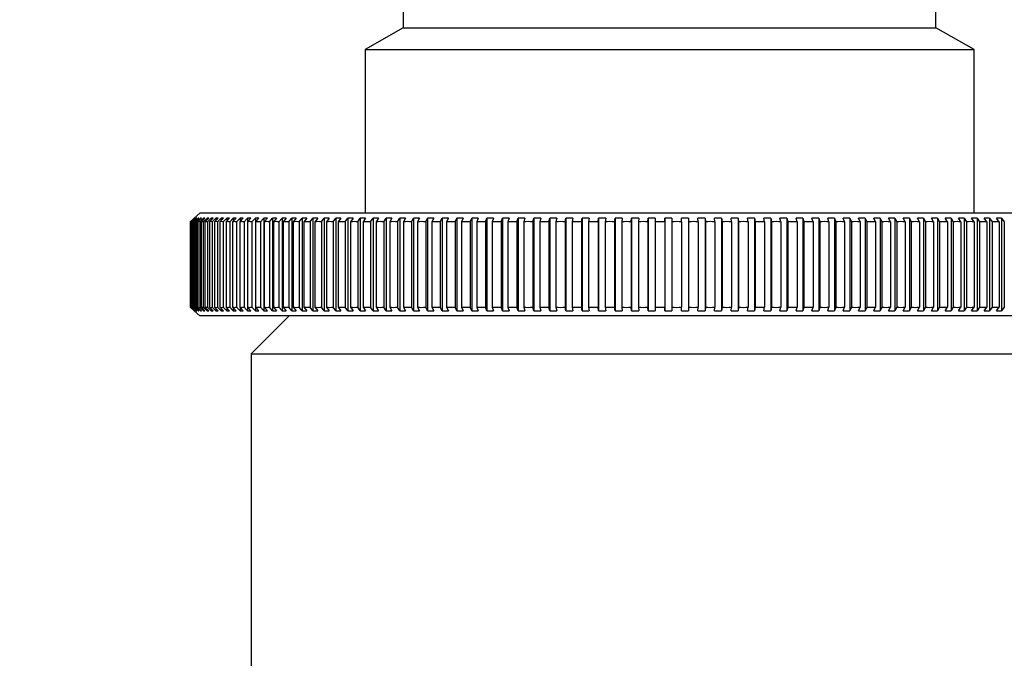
# Model space of a CAD drawing. Header units: millimetres. Extents: x 311 to 814, y 82 to 470.
# Tile 38 of 46: x 642.63 to 645.22, y 297.4 to 299.08. Entities that reach past the tile are written whole.
import ezdxf

# ---------------------------------------------------------------- set-up
doc = ezdxf.new("R2010")
doc.units = ezdxf.units.MM
for name, color, linetype in [('12454', 7, 'Continuous'), ('12455', 7, 'Continuous'), ('14868', 7, 'Continuous'), ('Livello3', 7, 'Continuous')]:
    doc.layers.add(name, color=color, linetype=linetype)
doc.styles.add('SEACAD_Arial', font='arial.ttf')
doc.dimstyles.new('ISO', dxfattribs={"dimtxt": 3, "dimasz": 3, "dimexe": 1.5, "dimexo": 0, "dimgap": 0.75, "dimtad": 1, "dimdec": 1, "dimlfac": 10, "dimtxsty": 'SEACAD_Arial', "dimblk1": '_SE_FILLED', "dimblk2": '_SE_FILLED', "dimsah": 1, "dimcen": 1.5, "dimadec": 0, "dimazin": 0, "dimtfac": 0.5, "dimtdec": 3, "dimtmove": 0, "dimatfit": 3, "dimfxl": 1, "dimarcsym": 0})

# ---------------------------------------------------------------- blocks, each defined once
blk = doc.blocks.new('SE2')
at = {"layer": '12454', "color": 7, "linetype": 'Continuous'}
for p, q in [((209.9151, 259.3864), (209.9151, 259.2441)), ((211.3151, 259.2441), (211.3151, 259.3864)), ((209.9151, 259.2441), (209.8151, 259.1864)), ((209.9151, 259.2441), (211.3151, 259.2441)), ((211.4151, 259.1864), (211.3151, 259.2441)), ((209.8151, 259.1864), (211.4151, 259.1864)), ((209.8151, 259.1864), (209.8151, 258.7564)), ((211.4151, 258.7564), (211.4151, 259.1864))]:
    blk.add_line(p, q, dxfattribs=at)
at = {"layer": '12455', "color": 7, "linetype": 'Continuous'}
for p, q in [((209.6151, 258.4864), (209.5151, 258.3864)), ((209.5151, 258.3864), (211.7151, 258.3864)), ((209.5151, 258.3864), (209.5151, 257.0864))]:
    blk.add_line(p, q, dxfattribs=at)
at = {"layer": '14868', "color": 7, "linetype": 'Continuous'}
for p, q in [((209.3804, 258.7564), (209.3651, 258.7428)), ((211.8498, 258.7564), (209.3804, 258.7564)), ((209.3651, 258.7428), (209.3551, 258.7339)), ((209.3551, 258.7339), (209.3551, 258.5088)), ((209.3554, 258.7339), (209.3655, 258.7428)), ((209.3554, 258.7339), (209.3554, 258.5088)), ((209.3661, 258.7428), (209.356, 258.7339)), ((209.356, 258.7339), (209.356, 258.5088)), ((209.3573, 258.7339), (209.3673, 258.7428)), ((209.3573, 258.7339), (209.3573, 258.5088)), ((209.3686, 258.7428), (209.3585, 258.7339)), ((209.3585, 258.7339), (209.3585, 258.5088)), ((209.3607, 258.7339), (209.3707, 258.7428)), ((209.3607, 258.7339), (209.3607, 258.5088)), ((209.3726, 258.7428), (209.3626, 258.7339)), ((209.3626, 258.7339), (209.3626, 258.5088)), ((209.3661, 258.7428), (209.3655, 258.7428)), ((209.3655, 258.7428), (209.3655, 258.7423)), ((209.3656, 258.7339), (209.3756, 258.7428)), ((209.3656, 258.7339), (209.3656, 258.5088)), ((209.3686, 258.7428), (209.3673, 258.7428)), ((209.3673, 258.7428), (209.3673, 258.7417)), ((209.3781, 258.7428), (209.3682, 258.7339)), ((209.3682, 258.7339), (209.3682, 258.5088)), ((209.3726, 258.7428), (209.3707, 258.7428)), ((209.3707, 258.7428), (209.3707, 258.7411)), ((209.372, 258.7339), (209.3819, 258.7428)), ((209.372, 258.7339), (209.372, 258.5088)), ((209.3851, 258.7428), (209.3752, 258.7339)), ((209.3752, 258.7339), (209.3752, 258.5088)), ((209.3781, 258.7428), (209.3756, 258.7428)), ((209.3756, 258.7428), (209.3756, 258.7405)), ((209.3799, 258.7339), (209.3898, 258.7428)), ((209.3799, 258.7339), (209.3799, 258.5088)), ((209.3851, 258.7428), (209.3819, 258.7428)), ((209.3819, 258.7428), (209.3819, 258.7399)), ((209.3937, 258.7428), (209.3838, 258.7339)), ((209.3838, 258.7339), (209.3838, 258.5088)), ((209.3894, 258.7339), (209.3992, 258.7428)), ((209.3894, 258.7339), (209.3894, 258.5088)), ((209.3937, 258.7428), (209.3898, 258.7428)), ((209.3898, 258.7428), (209.3898, 258.7393)), ((209.4037, 258.7428), (209.3939, 258.7339)), ((209.3939, 258.7339), (209.3939, 258.5088)), ((209.4037, 258.7428), (209.3992, 258.7428)), ((209.3992, 258.7428), (209.3992, 258.7387)), ((209.4003, 258.7339), (209.4101, 258.7428)), ((209.4003, 258.7339), (209.4003, 258.5088)), ((209.4152, 258.7428), (209.4055, 258.7339)), ((209.4055, 258.7339), (209.4055, 258.5088)), ((209.4152, 258.7428), (209.4101, 258.7428)), ((209.4101, 258.7428), (209.4101, 258.7381)), ((209.4128, 258.7339), (209.4224, 258.7428)), ((209.4128, 258.7339), (209.4128, 258.5088)), ((209.4281, 258.7428), (209.4186, 258.7339)), ((209.4186, 258.7339), (209.4186, 258.5088)), ((209.4281, 258.7428), (209.4224, 258.7428)), ((209.4224, 258.7428), (209.4224, 258.7375)), ((209.4267, 258.7339), (209.4362, 258.7428)), ((209.4267, 258.7339), (209.4267, 258.5088)), ((209.4425, 258.7428), (209.4331, 258.7339)), ((209.4331, 258.7339), (209.4331, 258.5088)), ((209.4425, 258.7428), (209.4362, 258.7428)), ((209.4362, 258.7428), (209.4362, 258.7368)), ((209.442, 258.7339), (209.4514, 258.7428)), ((209.442, 258.7339), (209.442, 258.5088)), ((209.4583, 258.7428), (209.4491, 258.7339)), ((209.4491, 258.7339), (209.4491, 258.5088)), ((209.4583, 258.7428), (209.4514, 258.7428)), ((209.4514, 258.7428), (209.4514, 258.7361)), ((209.4588, 258.7339), (209.468, 258.7428)), ((209.4588, 258.7339), (209.4588, 258.5088)), ((209.4756, 258.7428), (209.4664, 258.7339)), ((209.4664, 258.7339), (209.4664, 258.5088)), ((209.4756, 258.7428), (209.468, 258.7428)), ((209.468, 258.7428), (209.468, 258.7355)), ((209.4769, 258.7339), (209.4861, 258.7428)), ((209.4769, 258.7339), (209.4769, 258.5088)), ((209.4942, 258.7428), (209.4852, 258.7339)), ((209.4852, 258.7339), (209.4852, 258.5088)), ((209.4942, 258.7428), (209.4861, 258.7428)), ((209.4861, 258.7428), (209.4861, 258.7347)), ((209.4965, 258.7339), (209.5055, 258.7428)), ((209.4965, 258.7339), (209.4965, 258.5088)), ((209.5142, 258.7428), (209.5054, 258.7339)), ((209.5054, 258.7339), (209.5054, 258.5088)), ((209.5142, 258.7428), (209.5055, 258.7428)), ((209.5055, 258.7428), (209.5055, 258.734)), ((209.5174, 258.7339), (209.5262, 258.7428)), ((209.5174, 258.7339), (209.5174, 258.5088)), ((209.5355, 258.7428), (209.5262, 258.7428)), ((209.5262, 258.7428), (209.5262, 258.4999)), ((209.5355, 258.7428), (209.5269, 258.7339)), ((209.5269, 258.7339), (209.5269, 258.5088)), ((209.5397, 258.7339), (209.5483, 258.7428)), ((209.5397, 258.7339), (209.5397, 258.5088)), ((209.5582, 258.7428), (209.5483, 258.7428)), ((209.5483, 258.7428), (209.5483, 258.4999)), ((209.5582, 258.7428), (209.5497, 258.7339)), ((209.5497, 258.7339), (209.5497, 258.5088)), ((209.5633, 258.7339), (209.5717, 258.7428)), ((209.5633, 258.7339), (209.5633, 258.5088)), ((209.5821, 258.7428), (209.5717, 258.7428)), ((209.5717, 258.7428), (209.5717, 258.4999)), ((209.5821, 258.7428), (209.5738, 258.7339)), ((209.5738, 258.7339), (209.5738, 258.5088)), ((209.5881, 258.7339), (209.5964, 258.7428)), ((209.5881, 258.7339), (209.5881, 258.5088)), ((209.6073, 258.7428), (209.5964, 258.7428)), ((209.5964, 258.7428), (209.5964, 258.4999)), ((209.6073, 258.7428), (209.5992, 258.7339)), ((209.5992, 258.7339), (209.5992, 258.5088)), ((209.6142, 258.7339), (209.6223, 258.7428)), ((209.6142, 258.7339), (209.6142, 258.5088)), ((209.6337, 258.7428), (209.6223, 258.7428)), ((209.6223, 258.7428), (209.6223, 258.4999)), ((209.6337, 258.7428), (209.6259, 258.7339)), ((209.6259, 258.7339), (209.6259, 258.5088)), ((209.6416, 258.7339), (209.6494, 258.7428)), ((209.6416, 258.7339), (209.6416, 258.5088)), ((209.6613, 258.7428), (209.6494, 258.7428)), ((209.6494, 258.7428), (209.6494, 258.4999)), ((209.6613, 258.7428), (209.6537, 258.7339)), ((209.6537, 258.7339), (209.6537, 258.5088)), ((209.6701, 258.7339), (209.6777, 258.7428)), ((209.6701, 258.7339), (209.6701, 258.5088)), ((209.6901, 258.7428), (209.6777, 258.7428)), ((209.6777, 258.7428), (209.6777, 258.4999)), ((209.6901, 258.7428), (209.6827, 258.7339)), ((209.6827, 258.7339), (209.6827, 258.5088)), ((209.6997, 258.7339), (209.7071, 258.7428)), ((209.6997, 258.7339), (209.6997, 258.5088)), ((209.72, 258.7428), (209.7071, 258.7428)), ((209.7071, 258.7428), (209.7071, 258.4999)), ((209.72, 258.7428), (209.7129, 258.7339)), ((209.7129, 258.7339), (209.7129, 258.5088)), ((209.7305, 258.7339), (209.7376, 258.7428)), ((209.7305, 258.7339), (209.7305, 258.5088)), ((209.751, 258.7428), (209.7376, 258.7428)), ((209.7376, 258.7428), (209.7376, 258.4999)), ((209.751, 258.7428), (209.7441, 258.7339)), ((209.7441, 258.7339), (209.7441, 258.5088)), ((209.7624, 258.7339), (209.7693, 258.7428)), ((209.7624, 258.7339), (209.7624, 258.5088)), ((209.7831, 258.7428), (209.7693, 258.7428)), ((209.7693, 258.7428), (209.7693, 258.4999)), ((209.7831, 258.7428), (209.7764, 258.7339)), ((209.7764, 258.7339), (209.7764, 258.5088)), ((209.7953, 258.7339), (209.8019, 258.7428)), ((209.7953, 258.7339), (209.7953, 258.5088)), ((209.8161, 258.7428), (209.8019, 258.7428)), ((209.8019, 258.7428), (209.8019, 258.4999)), ((209.8161, 258.7428), (209.8098, 258.7339)), ((209.8098, 258.7339), (209.8098, 258.5088)), ((209.8292, 258.7339), (209.8355, 258.7428)), ((209.8292, 258.7339), (209.8292, 258.5088)), ((209.8502, 258.7428), (209.8355, 258.7428)), ((209.8355, 258.7428), (209.8355, 258.4999)), ((209.8502, 258.7428), (209.8441, 258.7339)), ((209.8441, 258.7339), (209.8441, 258.5088)), ((209.864, 258.7339), (209.8701, 258.7428)), ((209.864, 258.7339), (209.864, 258.5088)), ((209.8851, 258.7428), (209.8701, 258.7428)), ((209.8701, 258.7428), (209.8701, 258.4999)), ((209.8851, 258.7428), (209.8793, 258.7339)), ((209.8793, 258.7339), (209.8793, 258.5088)), ((209.8998, 258.7339), (209.9056, 258.7428)), ((209.8998, 258.7339), (209.8998, 258.5088)), ((209.921, 258.7428), (209.9056, 258.7428)), ((209.9056, 258.7428), (209.9056, 258.4999)), ((209.921, 258.7428), (209.9155, 258.7339)), ((209.9155, 258.7339), (209.9155, 258.5088)), ((209.9364, 258.7339), (209.9419, 258.7428)), ((209.9364, 258.7339), (209.9364, 258.5088)), ((209.9577, 258.7428), (209.9419, 258.7428)), ((209.9419, 258.7428), (209.9419, 258.4999)), ((209.9577, 258.7428), (209.9525, 258.7339)), ((209.9525, 258.7339), (209.9525, 258.5088)), ((209.9739, 258.7339), (209.9791, 258.7428)), ((209.9739, 258.7339), (209.9739, 258.5088)), ((209.9952, 258.7428), (209.9791, 258.7428)), ((209.9791, 258.7428), (209.9791, 258.4999)), ((209.9952, 258.7428), (209.9903, 258.7339)), ((209.9903, 258.7339), (209.9903, 258.5088)), ((210.0121, 258.7339), (210.017, 258.7428)), ((210.0121, 258.7339), (210.0121, 258.5088)), ((210.0335, 258.7428), (210.017, 258.7428)), ((210.017, 258.7428), (210.017, 258.4999)), ((210.0335, 258.7428), (210.0289, 258.7339)), ((210.0289, 258.7339), (210.0289, 258.5088)), ((210.0511, 258.7339), (210.0557, 258.7428)), ((210.0511, 258.7339), (210.0511, 258.5088)), ((210.0724, 258.7428), (210.0557, 258.7428)), ((210.0557, 258.7428), (210.0557, 258.4999)), ((210.0724, 258.7428), (210.0681, 258.7339)), ((210.0681, 258.7339), (210.0681, 258.5088)), ((210.0908, 258.7339), (210.0951, 258.7428)), ((210.0908, 258.7339), (210.0908, 258.5088)), ((210.1121, 258.7428), (210.0951, 258.7428)), ((210.0951, 258.7428), (210.0951, 258.4999)), ((210.1121, 258.7428), (210.1081, 258.7339)), ((210.1081, 258.7339), (210.1081, 258.5088)), ((210.1311, 258.7339), (210.135, 258.7428)), ((210.1311, 258.7339), (210.1311, 258.5088)), ((210.1523, 258.7428), (210.135, 258.7428)), ((210.135, 258.7428), (210.135, 258.4999)), ((210.1523, 258.7428), (210.1487, 258.7339)), ((210.1487, 258.7339), (210.1487, 258.5088)), ((210.172, 258.7339), (210.1756, 258.7428)), ((210.172, 258.7339), (210.172, 258.5088)), ((210.1931, 258.7428), (210.1756, 258.7428)), ((210.1756, 258.7428), (210.1756, 258.4999)), ((210.1931, 258.7428), (210.1898, 258.7339)), ((210.1898, 258.7339), (210.1898, 258.5088)), ((210.2134, 258.7339), (210.2167, 258.7428)), ((210.2134, 258.7339), (210.2134, 258.5088)), ((210.2344, 258.7428), (210.2167, 258.7428)), ((210.2167, 258.7428), (210.2167, 258.4999)), ((210.2344, 258.7428), (210.2315, 258.7339)), ((210.2315, 258.7339), (210.2315, 258.5088)), ((210.2553, 258.7339), (210.2583, 258.7428)), ((210.2553, 258.7339), (210.2553, 258.5088)), ((210.2762, 258.7428), (210.2583, 258.7428)), ((210.2583, 258.7428), (210.2583, 258.4999)), ((210.2762, 258.7428), (210.2736, 258.7339)), ((210.2736, 258.7339), (210.2736, 258.5088)), ((210.2977, 258.7339), (210.3003, 258.7428)), ((210.2977, 258.7339), (210.2977, 258.5088)), ((210.3184, 258.7428), (210.3003, 258.7428)), ((210.3003, 258.7428), (210.3003, 258.4999)), ((210.3184, 258.7428), (210.3161, 258.7339)), ((210.3161, 258.7339), (210.3161, 258.5088)), ((210.3405, 258.7339), (210.3427, 258.7428)), ((210.3405, 258.7339), (210.3405, 258.5088)), ((210.361, 258.7428), (210.3427, 258.7428)), ((210.3427, 258.7428), (210.3427, 258.4999)), ((210.361, 258.7428), (210.359, 258.7339)), ((210.359, 258.7339), (210.359, 258.5088)), ((210.3835, 258.7339), (210.3855, 258.7428)), ((210.3835, 258.7339), (210.3835, 258.5088)), ((210.4038, 258.7428), (210.3855, 258.7428)), ((210.3855, 258.7428), (210.3855, 258.4999)), ((210.4038, 258.7428), (210.4022, 258.7339)), ((210.4022, 258.7339), (210.4022, 258.5088)), ((210.4269, 258.7339), (210.4285, 258.7428)), ((210.4269, 258.7339), (210.4269, 258.5088)), ((210.447, 258.7428), (210.4285, 258.7428)), ((210.4285, 258.7428), (210.4285, 258.4999)), ((210.447, 258.7428), (210.4457, 258.7339)), ((210.4457, 258.7339), (210.4457, 258.5088)), ((210.4705, 258.7339), (210.4718, 258.7428)), ((210.4705, 258.7339), (210.4705, 258.5088)), ((210.4903, 258.7428), (210.4718, 258.7428)), ((210.4718, 258.7428), (210.4718, 258.4999)), ((210.4903, 258.7428), (210.4894, 258.7339)), ((210.4894, 258.7339), (210.4894, 258.5088)), ((210.5143, 258.7339), (210.5152, 258.7428)), ((210.5143, 258.7339), (210.5143, 258.5088)), ((210.5338, 258.7428), (210.5152, 258.7428)), ((210.5152, 258.7428), (210.5152, 258.4999)), ((210.5338, 258.7428), (210.5332, 258.7339)), ((210.5332, 258.7339), (210.5332, 258.5088)), ((210.5582, 258.7339), (210.5587, 258.7428)), ((210.5582, 258.7339), (210.5582, 258.5088)), ((210.5774, 258.7428), (210.5587, 258.7428)), ((210.5587, 258.7428), (210.5587, 258.4999)), ((210.5774, 258.7428), (210.5771, 258.7339)), ((210.5771, 258.7339), (210.5771, 258.5088)), ((210.6021, 258.7339), (210.6023, 258.7428)), ((210.6021, 258.7339), (210.6021, 258.5088)), ((210.621, 258.7428), (210.6023, 258.7428)), ((210.6023, 258.7428), (210.6023, 258.4999)), ((210.621, 258.7428), (210.6211, 258.7339)), ((210.621, 258.7428), (210.621, 258.4999)), ((210.6211, 258.7339), (210.6211, 258.5088)), ((210.6461, 258.7339), (210.646, 258.7428)), ((210.6646, 258.7428), (210.646, 258.7428)), ((210.6461, 258.7339), (210.6461, 258.5088)), ((210.6646, 258.7428), (210.6651, 258.7339)), ((210.6646, 258.7428), (210.6646, 258.4999)), ((210.6651, 258.7339), (210.6651, 258.5088)), ((210.6901, 258.7339), (210.6896, 258.7428)), ((210.7082, 258.7428), (210.6896, 258.7428)), ((210.6901, 258.7339), (210.6901, 258.5088)), ((210.7082, 258.7428), (210.709, 258.7339)), ((210.7082, 258.7428), (210.7082, 258.4999)), ((210.709, 258.7339), (210.709, 258.5088)), ((210.7339, 258.7339), (210.7331, 258.7428)), ((210.7516, 258.7428), (210.7331, 258.7428)), ((210.7339, 258.7339), (210.7339, 258.5088)), ((210.7516, 258.7428), (210.7528, 258.7339)), ((210.7516, 258.7428), (210.7516, 258.4999)), ((210.7528, 258.7339), (210.7528, 258.5088)), ((210.7776, 258.7339), (210.7764, 258.7428)), ((210.7949, 258.7428), (210.7764, 258.7428)), ((210.7776, 258.7339), (210.7776, 258.5088)), ((210.7949, 258.7428), (210.7964, 258.7339)), ((210.7949, 258.7428), (210.7949, 258.4999)), ((210.7964, 258.7339), (210.7964, 258.5088)), ((210.8211, 258.7339), (210.8196, 258.7428)), ((210.8379, 258.7428), (210.8196, 258.7428)), ((210.8211, 258.7339), (210.8211, 258.5088)), ((210.8379, 258.7428), (210.8398, 258.7339)), ((210.8379, 258.7428), (210.8379, 258.4999)), ((210.8398, 258.7339), (210.8398, 258.5088)), ((210.8644, 258.7339), (210.8625, 258.7428)), ((210.8807, 258.7428), (210.8625, 258.7428)), ((210.8644, 258.7339), (210.8644, 258.5088)), ((210.8807, 258.7428), (210.883, 258.7339)), ((210.8807, 258.7428), (210.8807, 258.4999)), ((210.883, 258.7339), (210.883, 258.5088)), ((210.9073, 258.7339), (210.9051, 258.7428)), ((210.9232, 258.7428), (210.9051, 258.7428)), ((210.9073, 258.7339), (210.9073, 258.5088)), ((210.9232, 258.7428), (210.9258, 258.7339)), ((210.9232, 258.7428), (210.9232, 258.4999)), ((210.9258, 258.7339), (210.9258, 258.5088)), ((210.9499, 258.7339), (210.9474, 258.7428)), ((210.9653, 258.7428), (210.9474, 258.7428)), ((210.9499, 258.7339), (210.9499, 258.5088)), ((210.9653, 258.7428), (210.9682, 258.7339)), ((210.9653, 258.7428), (210.9653, 258.4999)), ((210.9682, 258.7339), (210.9682, 258.5088)), ((210.9921, 258.7339), (210.9892, 258.7428)), ((211.007, 258.7428), (210.9892, 258.7428)), ((210.9921, 258.7339), (210.9921, 258.5088)), ((211.007, 258.7428), (211.0102, 258.7339)), ((211.007, 258.7428), (211.007, 258.4999)), ((211.0102, 258.7339), (211.0102, 258.5088)), ((211.0339, 258.7339), (211.0306, 258.7428)), ((211.0481, 258.7428), (211.0306, 258.7428)), ((211.0339, 258.7339), (211.0339, 258.5088)), ((211.0481, 258.7428), (211.0517, 258.7339)), ((211.0481, 258.7428), (211.0481, 258.4999)), ((211.0517, 258.7339), (211.0517, 258.5088)), ((211.0751, 258.7339), (211.0715, 258.7428)), ((211.0888, 258.7428), (211.0715, 258.7428)), ((211.0751, 258.7339), (211.0751, 258.5088)), ((211.0888, 258.7428), (211.0927, 258.7339)), ((211.0888, 258.7428), (211.0888, 258.4999)), ((211.0927, 258.7339), (211.0927, 258.5088)), ((211.1158, 258.7339), (211.1118, 258.7428)), ((211.1289, 258.7428), (211.1118, 258.7428)), ((211.1158, 258.7339), (211.1158, 258.5088)), ((211.1289, 258.7428), (211.1331, 258.7339)), ((211.1289, 258.7428), (211.1289, 258.4999)), ((211.1331, 258.7339), (211.1331, 258.5088)), ((211.1558, 258.7339), (211.1516, 258.7428)), ((211.1683, 258.7428), (211.1516, 258.7428)), ((211.1558, 258.7339), (211.1558, 258.5088)), ((211.1683, 258.7428), (211.1729, 258.7339)), ((211.1683, 258.7428), (211.1683, 258.4999)), ((211.1729, 258.7339), (211.1729, 258.5088)), ((211.1952, 258.7339), (211.1906, 258.7428)), ((211.2071, 258.7428), (211.1906, 258.7428)), ((211.1952, 258.7339), (211.1952, 258.5088)), ((211.2071, 258.7428), (211.212, 258.7339)), ((211.2071, 258.7428), (211.2071, 258.4999)), ((211.212, 258.7339), (211.212, 258.5088)), ((211.2339, 258.7339), (211.229, 258.7428)), ((211.2452, 258.7428), (211.229, 258.7428)), ((211.2339, 258.7339), (211.2339, 258.5088)), ((211.2452, 258.7428), (211.2503, 258.7339)), ((211.2452, 258.7428), (211.2452, 258.4999)), ((211.2503, 258.7339), (211.2503, 258.5088)), ((211.2718, 258.7339), (211.2666, 258.7428)), ((211.2825, 258.7428), (211.2666, 258.7428)), ((211.2718, 258.7339), (211.2718, 258.5088)), ((211.2825, 258.7428), (211.2879, 258.7339)), ((211.2825, 258.7428), (211.2825, 258.4999)), ((211.2879, 258.7339), (211.2879, 258.5088)), ((211.3089, 258.7339), (211.3035, 258.7428)), ((211.319, 258.7428), (211.3035, 258.7428)), ((211.3089, 258.7339), (211.3089, 258.5088)), ((211.319, 258.7428), (211.3247, 258.7339)), ((211.319, 258.7428), (211.319, 258.4999)), ((211.3247, 258.7339), (211.3247, 258.5088)), ((211.3452, 258.7339), (211.3395, 258.7428)), ((211.3546, 258.7428), (211.3395, 258.7428)), ((211.3452, 258.7339), (211.3452, 258.5088)), ((211.3546, 258.7428), (211.3606, 258.7339)), ((211.3546, 258.7428), (211.3546, 258.4999)), ((211.3606, 258.7339), (211.3606, 258.5088)), ((211.3806, 258.7339), (211.3746, 258.7428)), ((211.3893, 258.7428), (211.3746, 258.7428)), ((211.3806, 258.7339), (211.3806, 258.5088)), ((211.3893, 258.7428), (211.3956, 258.7339)), ((211.3893, 258.7428), (211.3893, 258.4999)), ((211.3956, 258.7339), (211.3956, 258.5088)), ((211.4151, 258.7339), (211.4088, 258.7428)), ((211.4231, 258.7428), (211.4088, 258.7428)), ((211.4151, 258.7339), (211.4151, 258.5088)), ((211.4231, 258.7428), (211.4297, 258.7339)), ((211.4231, 258.7428), (211.4231, 258.4999)), ((211.4297, 258.7339), (211.4297, 258.5088)), ((211.4486, 258.7339), (211.442, 258.7428)), ((211.4559, 258.7428), (211.442, 258.7428)), ((211.4486, 258.7339), (211.4486, 258.5088)), ((211.4559, 258.7428), (211.4627, 258.7339)), ((211.4559, 258.7428), (211.4559, 258.4999)), ((211.4627, 258.7339), (211.4627, 258.5088)), ((211.481, 258.7339), (211.4742, 258.7428)), ((211.4876, 258.7428), (211.4742, 258.7428)), ((211.481, 258.7339), (211.481, 258.5088)), ((211.4876, 258.7428), (211.4947, 258.7339)), ((211.4876, 258.7428), (211.4876, 258.4999)), ((211.4947, 258.7339), (211.4947, 258.5088)), ((209.3551, 258.5088), (209.3651, 258.4999)), ((209.3655, 258.4999), (209.3554, 258.5088)), ((209.356, 258.5088), (209.3661, 258.4999)), ((209.3673, 258.4999), (209.3573, 258.5088)), ((209.3585, 258.5088), (209.3686, 258.4999)), ((209.3707, 258.4999), (209.3607, 258.5088)), ((209.3626, 258.5088), (209.3726, 258.4999)), ((209.3651, 258.4999), (209.3804, 258.4864)), ((209.3655, 258.5004), (209.3655, 258.4999)), ((209.3655, 258.4999), (209.3661, 258.4999)), ((209.3756, 258.4999), (209.3656, 258.5088)), ((209.3673, 258.501), (209.3673, 258.4999)), ((209.3673, 258.4999), (209.3686, 258.4999)), ((209.3682, 258.5088), (209.3781, 258.4999)), ((209.3707, 258.5016), (209.3707, 258.4999)), ((209.3707, 258.4999), (209.3726, 258.4999)), ((209.3819, 258.4999), (209.372, 258.5088)), ((209.3752, 258.5088), (209.3851, 258.4999)), ((209.3756, 258.5022), (209.3756, 258.4999)), ((209.3756, 258.4999), (209.3781, 258.4999)), ((209.3898, 258.4999), (209.3799, 258.5088)), ((209.3819, 258.5028), (209.3819, 258.4999)), ((209.3819, 258.4999), (209.3851, 258.4999)), ((209.3838, 258.5088), (209.3937, 258.4999)), ((209.3992, 258.4999), (209.3894, 258.5088)), ((209.3898, 258.5034), (209.3898, 258.4999)), ((209.3898, 258.4999), (209.3937, 258.4999)), ((209.3939, 258.5088), (209.4037, 258.4999)), ((209.3992, 258.504), (209.3992, 258.4999)), ((209.3992, 258.4999), (209.4037, 258.4999)), ((209.4101, 258.4999), (209.4003, 258.5088)), ((209.4055, 258.5088), (209.4152, 258.4999)), ((209.4101, 258.5046), (209.4101, 258.4999)), ((209.4101, 258.4999), (209.4152, 258.4999)), ((209.4224, 258.4999), (209.4128, 258.5088)), ((209.4186, 258.5088), (209.4281, 258.4999)), ((209.4224, 258.5052), (209.4224, 258.4999)), ((209.4224, 258.4999), (209.4281, 258.4999)), ((209.4362, 258.4999), (209.4267, 258.5088)), ((209.4331, 258.5088), (209.4425, 258.4999)), ((209.4362, 258.5059), (209.4362, 258.4999)), ((209.4362, 258.4999), (209.4425, 258.4999)), ((209.4514, 258.4999), (209.442, 258.5088)), ((209.4491, 258.5088), (209.4583, 258.4999)), ((209.4514, 258.5066), (209.4514, 258.4999)), ((209.4514, 258.4999), (209.4583, 258.4999)), ((209.468, 258.4999), (209.4588, 258.5088)), ((209.4664, 258.5088), (209.4756, 258.4999)), ((209.468, 258.5072), (209.468, 258.4999)), ((209.468, 258.4999), (209.4756, 258.4999)), ((209.4861, 258.4999), (209.4769, 258.5088)), ((209.4852, 258.5088), (209.4942, 258.4999)), ((209.4861, 258.508), (209.4861, 258.4999)), ((209.4861, 258.4999), (209.4942, 258.4999)), ((209.5055, 258.4999), (209.4965, 258.5088)), ((209.5054, 258.5088), (209.5142, 258.4999)), ((209.5055, 258.5087), (209.5055, 258.4999)), ((209.5055, 258.4999), (209.5142, 258.4999)), ((209.5262, 258.4999), (209.5174, 258.5088)), ((209.5262, 258.4999), (209.5355, 258.4999)), ((209.5269, 258.5088), (209.5355, 258.4999)), ((209.5483, 258.4999), (209.5397, 258.5088)), ((209.5483, 258.4999), (209.5582, 258.4999)), ((209.5497, 258.5088), (209.5582, 258.4999)), ((209.5717, 258.4999), (209.5633, 258.5088)), ((209.5717, 258.4999), (209.5821, 258.4999)), ((209.5738, 258.5088), (209.5821, 258.4999)), ((209.5964, 258.4999), (209.5881, 258.5088)), ((209.5964, 258.4999), (209.6073, 258.4999)), ((209.5992, 258.5088), (209.6073, 258.4999)), ((209.6223, 258.4999), (209.6142, 258.5088)), ((209.6223, 258.4999), (209.6337, 258.4999)), ((209.6259, 258.5088), (209.6337, 258.4999)), ((209.6494, 258.4999), (209.6416, 258.5088)), ((209.6494, 258.4999), (209.6613, 258.4999)), ((209.6537, 258.5088), (209.6613, 258.4999)), ((209.6777, 258.4999), (209.6701, 258.5088)), ((209.6777, 258.4999), (209.6901, 258.4999)), ((209.6827, 258.5088), (209.6901, 258.4999)), ((209.7071, 258.4999), (209.6997, 258.5088)), ((209.7071, 258.4999), (209.72, 258.4999)), ((209.7129, 258.5088), (209.72, 258.4999)), ((209.7376, 258.4999), (209.7305, 258.5088)), ((209.7376, 258.4999), (209.751, 258.4999)), ((209.7441, 258.5088), (209.751, 258.4999)), ((209.7693, 258.4999), (209.7624, 258.5088)), ((209.7693, 258.4999), (209.7831, 258.4999)), ((209.7764, 258.5088), (209.7831, 258.4999)), ((209.8019, 258.4999), (209.7953, 258.5088)), ((209.8019, 258.4999), (209.8161, 258.4999)), ((209.8098, 258.5088), (209.8161, 258.4999)), ((209.8355, 258.4999), (209.8292, 258.5088)), ((209.8355, 258.4999), (209.8502, 258.4999)), ((209.8441, 258.5088), (209.8502, 258.4999)), ((209.8701, 258.4999), (209.864, 258.5088)), ((209.8701, 258.4999), (209.8851, 258.4999)), ((209.8793, 258.5088), (209.8851, 258.4999)), ((209.9056, 258.4999), (209.8998, 258.5088)), ((209.9056, 258.4999), (209.921, 258.4999)), ((209.9155, 258.5088), (209.921, 258.4999)), ((209.9419, 258.4999), (209.9364, 258.5088)), ((209.9419, 258.4999), (209.9577, 258.4999)), ((209.9525, 258.5088), (209.9577, 258.4999)), ((209.9791, 258.4999), (209.9739, 258.5088)), ((209.9791, 258.4999), (209.9952, 258.4999)), ((209.9903, 258.5088), (209.9952, 258.4999)), ((210.017, 258.4999), (210.0121, 258.5088)), ((210.017, 258.4999), (210.0335, 258.4999)), ((210.0289, 258.5088), (210.0335, 258.4999)), ((210.0557, 258.4999), (210.0511, 258.5088)), ((210.0557, 258.4999), (210.0724, 258.4999)), ((210.0681, 258.5088), (210.0724, 258.4999)), ((210.0951, 258.4999), (210.0908, 258.5088)), ((210.0951, 258.4999), (210.1121, 258.4999)), ((210.1081, 258.5088), (210.1121, 258.4999)), ((210.135, 258.4999), (210.1311, 258.5088)), ((210.135, 258.4999), (210.1523, 258.4999)), ((210.1487, 258.5088), (210.1523, 258.4999)), ((210.1756, 258.4999), (210.172, 258.5088)), ((210.1756, 258.4999), (210.1931, 258.4999)), ((210.1898, 258.5088), (210.1931, 258.4999)), ((210.2167, 258.4999), (210.2134, 258.5088)), ((210.2167, 258.4999), (210.2344, 258.4999)), ((210.2315, 258.5088), (210.2344, 258.4999)), ((210.2583, 258.4999), (210.2553, 258.5088)), ((210.2583, 258.4999), (210.2762, 258.4999)), ((210.2736, 258.5088), (210.2762, 258.4999)), ((210.3003, 258.4999), (210.2977, 258.5088)), ((210.3003, 258.4999), (210.3184, 258.4999)), ((210.3161, 258.5088), (210.3184, 258.4999)), ((210.3427, 258.4999), (210.3405, 258.5088)), ((210.3427, 258.4999), (210.361, 258.4999)), ((210.359, 258.5088), (210.361, 258.4999)), ((210.3855, 258.4999), (210.3835, 258.5088)), ((210.3855, 258.4999), (210.4038, 258.4999)), ((210.4022, 258.5088), (210.4038, 258.4999)), ((210.4285, 258.4999), (210.4269, 258.5088)), ((210.4285, 258.4999), (210.447, 258.4999)), ((210.4457, 258.5088), (210.447, 258.4999)), ((210.4718, 258.4999), (210.4705, 258.5088)), ((210.4718, 258.4999), (210.4903, 258.4999)), ((210.4894, 258.5088), (210.4903, 258.4999)), ((210.5152, 258.4999), (210.5143, 258.5088)), ((210.5152, 258.4999), (210.5338, 258.4999)), ((210.5332, 258.5088), (210.5338, 258.4999)), ((210.5587, 258.4999), (210.5582, 258.5088)), ((210.5587, 258.4999), (210.5774, 258.4999)), ((210.5771, 258.5088), (210.5774, 258.4999)), ((210.6023, 258.4999), (210.6021, 258.5088)), ((210.6023, 258.4999), (210.621, 258.4999)), ((210.6211, 258.5088), (210.621, 258.4999)), ((210.646, 258.4999), (210.6461, 258.5088)), ((210.646, 258.4999), (210.6646, 258.4999)), ((210.6651, 258.5088), (210.6646, 258.4999)), ((210.6896, 258.4999), (210.6901, 258.5088)), ((210.6896, 258.4999), (210.7082, 258.4999)), ((210.709, 258.5088), (210.7082, 258.4999)), ((210.7331, 258.4999), (210.7339, 258.5088)), ((210.7331, 258.4999), (210.7516, 258.4999)), ((210.7528, 258.5088), (210.7516, 258.4999)), ((210.7764, 258.4999), (210.7776, 258.5088)), ((210.7764, 258.4999), (210.7949, 258.4999)), ((210.7964, 258.5088), (210.7949, 258.4999)), ((210.8196, 258.4999), (210.8211, 258.5088)), ((210.8196, 258.4999), (210.8379, 258.4999)), ((210.8398, 258.5088), (210.8379, 258.4999)), ((210.8625, 258.4999), (210.8644, 258.5088)), ((210.8625, 258.4999), (210.8807, 258.4999)), ((210.883, 258.5088), (210.8807, 258.4999)), ((210.9051, 258.4999), (210.9073, 258.5088)), ((210.9051, 258.4999), (210.9232, 258.4999)), ((210.9258, 258.5088), (210.9232, 258.4999)), ((210.9474, 258.4999), (210.9499, 258.5088)), ((210.9474, 258.4999), (210.9653, 258.4999)), ((210.9682, 258.5088), (210.9653, 258.4999)), ((210.9892, 258.4999), (210.9921, 258.5088)), ((210.9892, 258.4999), (211.007, 258.4999)), ((211.0102, 258.5088), (211.007, 258.4999)), ((211.0306, 258.4999), (211.0339, 258.5088)), ((211.0306, 258.4999), (211.0481, 258.4999)), ((211.0517, 258.5088), (211.0481, 258.4999)), ((211.0715, 258.4999), (211.0751, 258.5088)), ((211.0715, 258.4999), (211.0888, 258.4999)), ((211.0927, 258.5088), (211.0888, 258.4999)), ((211.1118, 258.4999), (211.1158, 258.5088)), ((211.1118, 258.4999), (211.1289, 258.4999)), ((211.1331, 258.5088), (211.1289, 258.4999)), ((211.1516, 258.4999), (211.1558, 258.5088)), ((211.1516, 258.4999), (211.1683, 258.4999)), ((211.1729, 258.5088), (211.1683, 258.4999)), ((211.1906, 258.4999), (211.1952, 258.5088)), ((211.1906, 258.4999), (211.2071, 258.4999)), ((211.212, 258.5088), (211.2071, 258.4999)), ((211.229, 258.4999), (211.2339, 258.5088)), ((211.229, 258.4999), (211.2452, 258.4999)), ((211.2503, 258.5088), (211.2452, 258.4999)), ((211.2666, 258.4999), (211.2718, 258.5088)), ((211.2666, 258.4999), (211.2825, 258.4999)), ((211.2879, 258.5088), (211.2825, 258.4999)), ((211.3035, 258.4999), (211.3089, 258.5088)), ((211.3035, 258.4999), (211.319, 258.4999)), ((211.3247, 258.5088), (211.319, 258.4999)), ((211.3395, 258.4999), (211.3452, 258.5088)), ((211.3395, 258.4999), (211.3546, 258.4999)), ((211.3606, 258.5088), (211.3546, 258.4999)), ((211.3746, 258.4999), (211.3806, 258.5088)), ((211.3746, 258.4999), (211.3893, 258.4999)), ((211.3956, 258.5088), (211.3893, 258.4999)), ((211.4088, 258.4999), (211.4151, 258.5088)), ((211.4088, 258.4999), (211.4231, 258.4999)), ((211.4297, 258.5088), (211.4231, 258.4999)), ((211.442, 258.4999), (211.4486, 258.5088)), ((211.442, 258.4999), (211.4559, 258.4999)), ((211.4627, 258.5088), (211.4559, 258.4999)), ((211.4742, 258.4999), (211.481, 258.5088)), ((211.4742, 258.4999), (211.4876, 258.4999)), ((211.4947, 258.5088), (211.4876, 258.4999)), ((211.8498, 258.4864), (209.3804, 258.4864))]:
    blk.add_line(p, q, dxfattribs=at)
for centre, radius, start, end in [((209.3552, 258.7336), 0.000339, 57.1398, 122.8602), ((209.3567, 258.7304), 0.00353, 79.8891, 100.1109), ((209.3596, 258.7238), 0.0102, 84.0455, 95.9545), ((209.3641, 258.7137), 0.0202, 85.7782, 94.2218), ((209.3701, 258.7003), 0.0337, 86.727, 93.273), ((209.3776, 258.6836), 0.0504, 87.325, 92.675), ((209.3866, 258.6636), 0.0703, 87.736, 92.264), ((209.3971, 258.6405), 0.0934, 88.0354, 91.9646), ((209.4091, 258.6145), 0.1195, 88.2631, 91.7369), ((209.4226, 258.5855), 0.1485, 88.4417, 91.5583), ((209.4376, 258.5538), 0.1802, 88.5855, 91.4145), ((209.4539, 258.5195), 0.2145, 88.7035, 91.2965), ((209.4717, 258.4828), 0.2512, 88.802, 91.198), ((209.4909, 258.4438), 0.2902, 88.8854, 91.1146), ((209.5114, 258.4028), 0.3312, 88.9567, 91.0433), ((209.5333, 258.3599), 0.374, 89.0183, 90.9817), ((209.5565, 258.3154), 0.4186, 89.072, 90.928), ((209.581, 258.2695), 0.4645, 89.1191, 90.8809), ((209.6067, 258.2223), 0.5116, 89.1606, 90.8394), ((209.6337, 258.1742), 0.5598, 89.1975, 90.8025), ((209.6619, 258.1253), 0.6086, 89.2304, 90.7696), ((209.6912, 258.076), 0.658, 89.2598, 90.7402), ((209.7217, 258.0264), 0.7076, 89.2863, 90.7137), ((209.7533, 257.9767), 0.7572, 89.31, 90.69), ((209.7859, 257.9273), 0.8067, 89.3315, 90.6685), ((209.8195, 257.8783), 0.8556, 89.3509, 90.6491), ((209.854, 257.8301), 0.9039, 89.3685, 90.6315), ((209.8896, 257.7828), 0.9512, 89.3844, 90.6156), ((209.926, 257.7361), 0.9979, 89.3991, 90.6009), ((209.9632, 257.6919), 1.0421, 89.4118, 90.5882), ((210.0012, 257.6487), 1.0852, 89.4237, 90.5763), ((210.04, 257.6074), 1.1265, 89.4343, 90.5657), ((210.0795, 257.5681), 1.1658, 89.4439, 90.5561), ((210.1196, 257.531), 1.2029, 89.4526, 90.5474), ((210.1603, 257.4963), 1.2376, 89.4603, 90.5397), ((210.2016, 257.4642), 1.2697, 89.4672, 90.5328), ((210.2434, 257.4348), 1.2992, 89.4732, 90.5268), ((210.2856, 257.4082), 1.3257, 89.4785, 90.5215), ((210.3283, 257.3847), 1.3493, 89.4831, 90.5169), ((210.3713, 257.3642), 1.3697, 89.487, 90.513), ((210.4146, 257.347), 1.3869, 89.4902, 90.5098), ((210.4581, 257.3331), 1.4009, 89.4927, 90.5073), ((210.5018, 257.3225), 1.4115, 89.4946, 90.5054), ((210.5457, 257.3153), 1.4187, 89.4959, 90.5041), ((210.5896, 257.3115), 1.4224, 89.4966, 90.5034), ((210.6336, 257.3113), 1.4227, 89.4966, 90.5034), ((210.6776, 257.3145), 1.4195, 89.4961, 90.5039), ((210.7215, 257.3211), 1.4129, 89.4949, 90.5051), ((210.7652, 257.3312), 1.4028, 89.4931, 90.5069), ((210.8088, 257.3446), 1.3894, 89.4906, 90.5094), ((210.8521, 257.3613), 1.3726, 89.4875, 90.5125), ((210.8952, 257.3813), 1.3527, 89.4838, 90.5162), ((210.9379, 257.4043), 1.3296, 89.4793, 90.5207), ((210.9802, 257.4304), 1.3035, 89.4741, 90.5259), ((211.022, 257.4594), 1.2746, 89.4682, 90.5318), ((211.0634, 257.4911), 1.2429, 89.4614, 90.5386), ((211.1042, 257.5254), 1.2086, 89.4539, 90.5461), ((211.1445, 257.5621), 1.1718, 89.4454, 90.5546), ((211.184, 257.6011), 1.1329, 89.4359, 90.5641), ((211.2229, 257.6421), 1.0919, 89.4254, 90.5746), ((211.2611, 257.685), 1.049, 89.4138, 90.5862), ((211.2984, 257.7295), 1.0045, 89.4009, 90.5991), ((211.335, 257.7754), 0.9585, 89.3868, 90.6132), ((211.3706, 257.8226), 0.9114, 89.3711, 90.6289), ((211.4053, 257.8707), 0.8633, 89.3538, 90.6462), ((211.4391, 257.9195), 0.8144, 89.3347, 90.6653), ((211.4719, 257.9689), 0.765, 89.3136, 90.6864), ((209.3552, 258.5091), 0.000339, 237.1398, 302.8602), ((209.3567, 258.5123), 0.00353, 259.8891, 280.1109), ((209.3596, 258.5189), 0.0102, 264.0455, 275.9545), ((209.3641, 258.529), 0.0202, 265.7782, 274.2218), ((209.3701, 258.5424), 0.0337, 266.727, 273.273), ((209.3776, 258.5591), 0.0504, 267.325, 272.675), ((209.3866, 258.5791), 0.0703, 267.736, 272.264), ((209.3971, 258.6022), 0.0934, 268.0354, 271.9646), ((209.4091, 258.6282), 0.1195, 268.2631, 271.7369), ((209.4226, 258.6572), 0.1485, 268.4417, 271.5583), ((209.4376, 258.6889), 0.1802, 268.5855, 271.4145), ((209.4539, 258.7232), 0.2145, 268.7035, 271.2965), ((209.4717, 258.7599), 0.2512, 268.802, 271.198), ((209.4909, 258.7989), 0.2902, 268.8854, 271.1146), ((209.5114, 258.8399), 0.3312, 268.9567, 271.0433), ((209.5333, 258.8828), 0.374, 269.0183, 270.9817), ((209.5565, 258.9273), 0.4186, 269.072, 270.928), ((209.581, 258.9732), 0.4645, 269.1191, 270.8809), ((209.6067, 259.0204), 0.5116, 269.1606, 270.8394), ((209.6337, 259.0685), 0.5598, 269.1975, 270.8025), ((209.6619, 259.1174), 0.6086, 269.2304, 270.7696), ((209.6912, 259.1667), 0.658, 269.2598, 270.7402), ((209.7217, 259.2163), 0.7076, 269.2863, 270.7137), ((209.7533, 259.266), 0.7572, 269.31, 270.69), ((209.7859, 259.3154), 0.8067, 269.3315, 270.6685), ((209.8195, 259.3644), 0.8556, 269.3509, 270.6491), ((209.854, 259.4126), 0.9039, 269.3685, 270.6315), ((209.8896, 259.4599), 0.9512, 269.3844, 270.6156), ((209.926, 259.5066), 0.9978, 269.3991, 270.6009), ((209.9632, 259.5508), 1.0421, 269.4118, 270.5882), ((210.0012, 259.594), 1.0852, 269.4237, 270.5763), ((210.04, 259.6353), 1.1265, 269.4343, 270.5657), ((210.0795, 259.6746), 1.1658, 269.4439, 270.5561), ((210.1196, 259.7117), 1.2029, 269.4526, 270.5474), ((210.1603, 259.7464), 1.2376, 269.4603, 270.5397), ((210.2016, 259.7785), 1.2697, 269.4672, 270.5328), ((210.2434, 259.8079), 1.2992, 269.4732, 270.5268), ((210.2856, 259.8345), 1.3257, 269.4785, 270.5215), ((210.3283, 259.858), 1.3493, 269.4831, 270.5169), ((210.3713, 259.8785), 1.3697, 269.487, 270.513), ((210.4146, 259.8957), 1.3869, 269.4902, 270.5098), ((210.4581, 259.9097), 1.4009, 269.4927, 270.5073), ((210.5018, 259.9202), 1.4115, 269.4946, 270.5054), ((210.5457, 259.9274), 1.4187, 269.4959, 270.5041), ((210.5896, 259.9312), 1.4224, 269.4966, 270.5034), ((210.6336, 259.9314), 1.4227, 269.4966, 270.5034), ((210.6776, 259.9282), 1.4195, 269.4961, 270.5039), ((210.7215, 259.9216), 1.4129, 269.4949, 270.5051), ((210.7652, 259.9115), 1.4028, 269.4931, 270.5069), ((210.8088, 259.8981), 1.3894, 269.4906, 270.5094), ((210.8521, 259.8814), 1.3726, 269.4875, 270.5125), ((210.8952, 259.8614), 1.3527, 269.4838, 270.5162), ((210.9379, 259.8384), 1.3296, 269.4793, 270.5207), ((210.9802, 259.8123), 1.3035, 269.4741, 270.5259), ((211.022, 259.7833), 1.2746, 269.4682, 270.5318), ((211.0634, 259.7516), 1.2429, 269.4614, 270.5386), ((211.1042, 259.7173), 1.2086, 269.4539, 270.5461), ((211.1445, 259.6806), 1.1718, 269.4454, 270.5546), ((211.184, 259.6416), 1.1329, 269.4359, 270.5641), ((211.2229, 259.6006), 1.0919, 269.4254, 270.5746), ((211.2611, 259.5577), 1.049, 269.4138, 270.5862), ((211.2984, 259.5132), 1.0045, 269.4009, 270.5991), ((211.335, 259.4673), 0.9585, 269.3868, 270.6132), ((211.3706, 259.4201), 0.9114, 269.3711, 270.6289), ((211.4053, 259.372), 0.8633, 269.3538, 270.6462), ((211.4391, 259.3232), 0.8144, 269.3347, 270.6653), ((211.4719, 259.2738), 0.765, 269.3136, 270.6864)]:
    blk.add_arc(centre, radius, start, end, dxfattribs=at)
blk = doc.blocks.new('_SE_FILLED')
at = {"color": 0}
blk.add_line((0, 0), (-1, 0), dxfattribs=at)
blk.add_solid([(0, 0), (-1, -0.1665), (-1, 0.1665), (0, 0)], dxfattribs=at)
blk = doc.blocks.new('DMBLK4')
at = {"layer": 'Defpoints', "color": 0}
for p in [(633.9423, 329.9049), (664.2419, 285.1723), (634.0423, 285.1049)]:
    blk.add_point(p, dxfattribs=at)
at = {"layer": 'Livello3', "color": 0, "linetype": 'Continuous', "lineweight": -2}
for p, q in [((633.9423, 329.9049), (665.6419, 329.9757)), ((664.1486, 326.9724), (664.2352, 288.1723)), ((634.0423, 285.1049), (665.7419, 285.1757))]:
    blk.add_line(p, q, dxfattribs=at)
at = {"layer": 'Livello3', "color": 0, "lineweight": -2, "xscale": 3, "yscale": 3, "zscale": 3}
for p, rotation in [((664.1419, 329.9723), 90.12789215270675), ((664.2419, 285.1723), 270.1278921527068)]:
    blk.add_blockref('_SE_FILLED', p, dxfattribs=dict(at, rotation=rotation))
at = {"layer": 'Livello3', "color": 0, "insert": (666.4735, 307.51), "char_height": 3, "attachment_point": 5, "rotation": 270.1279, "style": 'SEACAD_Arial'}
blk.add_mtext('\\A1;448', dxfattribs=at)
blk = doc.blocks.new('DMBLK5')
at = {"layer": 'Defpoints', "color": 0}
for p in [(636.3423, 331.9049), (634.0423, 285.1049), (673.192, 285.1049)]:
    blk.add_point(p, dxfattribs=at)
at = {"layer": 'Livello3', "color": 0, "linetype": 'Continuous', "lineweight": -2}
for p, q in [((636.3423, 331.9049), (674.692, 331.9049)), ((673.192, 328.9049), (673.192, 288.1049)), ((634.0423, 285.1049), (674.692, 285.1049))]:
    blk.add_line(p, q, dxfattribs=at)
at = {"layer": 'Livello3', "color": 0, "lineweight": -2, "xscale": 3, "yscale": 3, "zscale": 3}
for p, rotation in [((673.192, 331.9049), 90), ((673.192, 285.1049), 270)]:
    blk.add_blockref('_SE_FILLED', p, dxfattribs=dict(at, rotation=rotation))
at = {"layer": 'Livello3', "color": 0, "insert": (670.9105, 308.5049), "char_height": 3, "attachment_point": 5, "rotation": 90, "style": 'SEACAD_Arial'}
blk.add_mtext('\\A1;468', dxfattribs=at)

msp = doc.modelspace()

# ---------------------------------------------------------------- block references
at = {"layer": 'Livello3'}
msp.add_blockref('SE2', (433.7272, 39.8186), dxfattribs=at)

# ---------------------------------------------------------------- dimensions: what is measured, and where the dimension line sits
at = {"layer": 'Livello3', "color": 7, "linetype": 'Continuous'}
for base, p1, angle, picture, middle, dimtype in [((673.192, 285.1049), (636.3423, 331.9049), 90, 'DMBLK5', (673.192, 308.5049), 160), ((664.2419, 285.1723), (633.9423, 329.9049), 270.1279, 'DMBLK4', (664.192, 307.5049), 161)]:
    dim = msp.add_linear_dim(base=base, p1=p1, p2=(634.0423, 285.1049), angle=angle, text='\\A1;<>', dimstyle='ISO', override={"dimdec": 2}, dxfattribs=at)
    dim.commit()
    dim.dimension.update_dxf_attribs({"geometry": picture, "text_midpoint": middle, "dimtype": dimtype})

doc.saveas('drawing.dxf')
